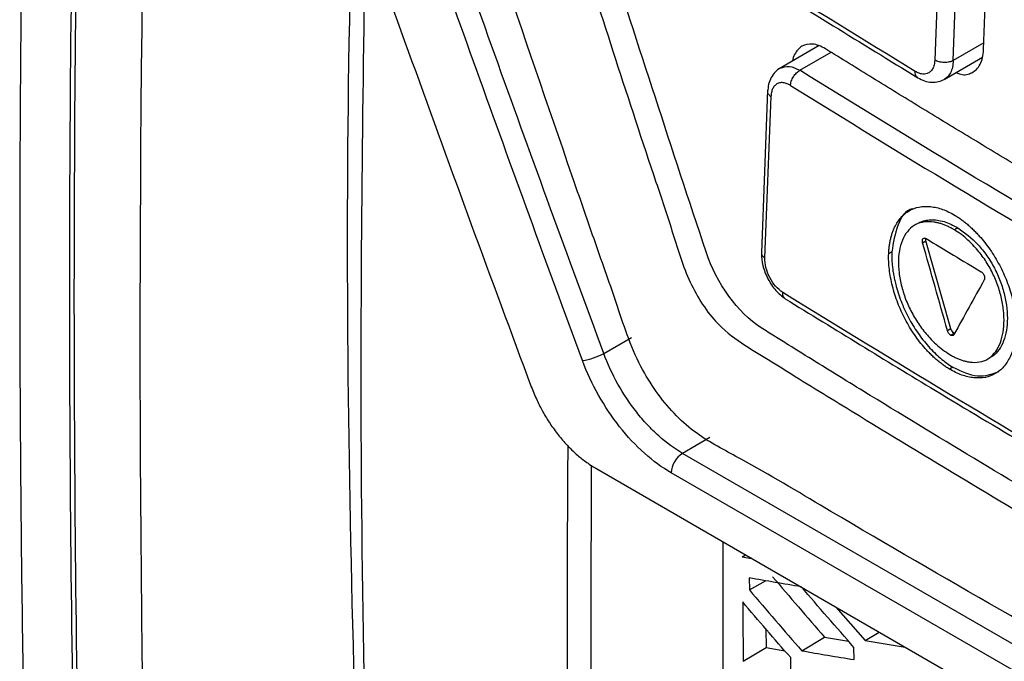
# Model space of a CAD drawing. Header units: millimetres. Extents: x -0.44 to 1.31, y -0.87 to 1.29.
# Tile 155 of 182: x 0.8927 to 0.9233, y 0.8784 to 0.8983. Entities that reach past the tile are written whole.
import ezdxf

# ---------------------------------------------------------------- set-up
doc = ezdxf.new("R2010")
doc.units = ezdxf.units.MM

msp = doc.modelspace()

# ---------------------------------------------------------------- linework, layer by layer
at = {"color": 7, "linetype": 'Continuous', "lineweight": 25}
for p, q in [((0.9226748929, 0.8974123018), (0.922860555, 0.9024187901)), ((0.921343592, 0.9020954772), (0.9211577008, 0.8970887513)), ((0.9211645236, 0.8970847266), (0.9213504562, 0.9020914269)), ((0.9217299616, 0.897070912), (0.921915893, 0.9020775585)), ((0.917560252, 0.8975350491), (0.9163174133, 0.8968175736)), ((0.9214523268, 0.896487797), (0.9226434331, 0.897175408)), ((0.9159614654, 0.8961540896), (0.9157686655, 0.8910980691)), ((0.9158754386, 0.8909406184), (0.9160662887, 0.8959503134)), ((0.9218758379, 0.8918721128), (0.9217698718, 0.8918109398)), ((0.9207783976, 0.891413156), (0.9208822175, 0.8914730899)), ((0.9216580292, 0.8887410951), (0.9208822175, 0.8914730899)), ((0.919821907, 0.8911275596), (0.9197234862, 0.8910707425)), ((0.9216580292, 0.8887410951), (0.9215521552, 0.8886799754)), ((0.9216495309, 0.8885427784), (0.9216362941, 0.8885517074)), ((0.9216495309, 0.8885427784), (0.9217554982, 0.888603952)), ((0.921719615, 0.8885302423), (0.921731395, 0.8885370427)), ((0.9217526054, 0.8885593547), (0.9217456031, 0.8885488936)), ((0.9217742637, 0.888598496), (0.9217554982, 0.888603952)), ((0.9108664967, 0.8879738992), (0.9117290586, 0.8884718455)), ((0.9217151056, 0.8875500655), (0.9216091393, 0.8874888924)), ((0.9141665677, 0.8853620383), (0.9133145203, 0.8848701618)), ((0.9414708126, 0.8686163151), (0.9133145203, 0.8848701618)), ((0.910616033, 0.8844047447), (0.9434219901, 0.8654667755)), ((0.9411173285, 0.8680117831), (0.9129610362, 0.8842656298)), ((0.9151734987, 0.8816579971), (0.9152719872, 0.8817169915)), ((0.9151735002, 0.881657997), (0.9154619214, 0.8816073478)), ((0.9153901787, 0.8810000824), (0.9153931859, 0.880625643)), ((0.9153931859, 0.8806256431), (0.9158970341, 0.8809132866)), ((0.9180795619, 0.8800962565), (0.9189876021, 0.8790544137)), ((0.9159063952, 0.8794179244), (0.9159129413, 0.8788347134)), ((0.9170187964, 0.878737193), (0.9177274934, 0.8791617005)), ((0.9177274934, 0.8791617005), (0.9184761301, 0.8790346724)), ((0.9189875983, 0.8790544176), (0.91942768, 0.8793180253)), ((0.9189876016, 0.8790544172), (0.920232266, 0.8788535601)), ((0.9152038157, 0.8784099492), (0.9159129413, 0.8788347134)), ((0.9159129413, 0.8788347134), (0.9164988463, 0.8787305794)), ((0.9186468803, 0.8784612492), (0.9186439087, 0.8788422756)), ((0.9166808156, 0.878147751), (0.9166769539, 0.8785239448))]:
    msp.add_line(p, q, dxfattribs=at)
at = {"color": 250, "linetype": 'Continuous', "lineweight": 25}
for p, q in [((0.9226826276, 0.8976208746), (0.9217299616, 0.8970709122)), ((0.9169646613, 0.896768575), (0.9179375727, 0.8973302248)), ((0.920790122, 0.8915368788), (0.9208244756, 0.8915567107))]:
    msp.add_line(p, q, dxfattribs=at)
at = {"color": 7, "linetype": 'Continuous', "lineweight": 25}
for centre, radius, start, end in [((0.9213581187, 0.8974201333), 0.0003872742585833, 238.8346941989, 240.0071334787), ((0.9098998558, 0.8897484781), 0.0020207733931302, 278.7378663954, 298.5778217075), ((0.9137303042, 0.8842214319), 0.0007705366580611, 122.6566173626, 176.7117127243)]:
    msp.add_arc(centre, radius, start, end, dxfattribs=at)
for points, knots in [([(0.8971839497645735, 0.8549051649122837), (0.896086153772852, 0.8800465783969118), (0.8962344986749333, 0.9059780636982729), (0.8990216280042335, 0.9590991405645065), (0.9016604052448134, 0.9862885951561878), (0.905528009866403, 1.013938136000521)], [0, 0, 0, 0, 0.4999999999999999, 0.4999999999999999, 1, 1, 1, 1]), ([(0.8935417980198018, 0.9276950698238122), (0.8935069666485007, 0.9268963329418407), (0.8934373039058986, 0.9252988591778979), (0.8933414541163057, 0.9229071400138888), (0.8932519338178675, 0.9205187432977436), (0.89316936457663, 0.9181340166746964), (0.8930935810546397, 0.9157529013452), (0.8930246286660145, 0.9133754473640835), (0.8929624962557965, 0.9110016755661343), (0.8929071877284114, 0.9086316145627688), (0.8928587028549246, 0.9062652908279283), (0.8928170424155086, 0.9039027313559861), (0.8927822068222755, 0.9015439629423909), (0.8927541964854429, 0.8991890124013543), (0.8927330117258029, 0.8968379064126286), (0.8927186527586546, 0.8944906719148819), (0.8927111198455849, 0.8921473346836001), (0.8927097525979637, 0.8876241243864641), (0.8927567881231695, 0.8806347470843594), (0.8929044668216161, 0.8726816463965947), (0.8930826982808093, 0.8663956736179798), (0.8932152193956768, 0.862538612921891), (0.8933239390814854, 0.8597291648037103), (0.8933918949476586, 0.8580785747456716), (0.8934322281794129, 0.8571663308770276), (0.8934449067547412, 0.8568815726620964), (0.8934643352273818, 0.856628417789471), (0.8935056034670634, 0.8562402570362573), (0.8935802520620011, 0.8557452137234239), (0.893704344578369, 0.855136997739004), (0.8938633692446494, 0.8545158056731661), (0.8940579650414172, 0.8538854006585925), (0.8942836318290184, 0.8532493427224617), (0.8944617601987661, 0.8528247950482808), (0.8945508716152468, 0.852612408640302)], [0, 0, 0, 0, 0.0312650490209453, 0.0625300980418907, 0.0937951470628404, 0.12506019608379, 0.1563252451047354, 0.1875902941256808, 0.2188553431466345, 0.25012039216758, 0.2813854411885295, 0.3126504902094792, 0.3439155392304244, 0.3751805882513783, 0.4064456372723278, 0.4377106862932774, 0.468975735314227, 0.5002407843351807, 0.6190620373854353, 0.750342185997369, 0.8226465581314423, 0.8753862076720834, 0.9082063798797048, 0.9379160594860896, 0.9432589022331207, 0.9457295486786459, 0.9496314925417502, 0.95348376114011, 0.9611679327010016, 0.9688892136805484, 0.9766378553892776, 0.9844153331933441, 0.9922035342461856, 1, 1, 1, 1]), ([(0.8949920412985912, 0.8561696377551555), (0.8947418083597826, 0.8619017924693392), (0.8945563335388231, 0.8676736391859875), (0.8943148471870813, 0.879296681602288), (0.8942588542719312, 0.8851483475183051), (0.8942852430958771, 0.9028123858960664), (0.894561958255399, 0.914737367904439), (0.895097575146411, 0.9267977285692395)], [0, 0, 0, 0, 0.2500000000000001, 0.2500000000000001, 0.5000000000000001, 0.5000000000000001, 1, 1, 1, 1]), ([(0.8951273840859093, 0.8562450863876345), (0.8948783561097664, 0.861977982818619), (0.8946940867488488, 0.8677505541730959), (0.8944550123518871, 0.8793750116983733), (0.89440022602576, 0.8852273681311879), (0.8944302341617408, 0.9028934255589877), (0.8947093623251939, 0.9148196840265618), (0.8952473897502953, 0.9268812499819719)], [0, 0, 0, 0, 0.2499999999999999, 0.2499999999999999, 0.4999999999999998, 0.4999999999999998, 1, 1, 1, 1]), ([(0.9439730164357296, 0.8688252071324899), (0.9439053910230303, 0.8687948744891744), (0.9436700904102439, 0.8686893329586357), (0.9429027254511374, 0.868680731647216), (0.9416137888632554, 0.8693904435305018), (0.9400535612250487, 0.8703026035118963), (0.9377572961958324, 0.8716243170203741), (0.9337779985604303, 0.8739220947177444), (0.926822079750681, 0.8779544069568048), (0.9202190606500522, 0.8816831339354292), (0.9154203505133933, 0.8845646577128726), (0.913878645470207, 0.885347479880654), (0.9130404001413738, 0.8860906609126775), (0.912481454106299, 0.8867805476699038), (0.9117835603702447, 0.887916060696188), (0.9112622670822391, 0.8895564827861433), (0.9105640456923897, 0.891520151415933), (0.9085845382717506, 0.8972577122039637), (0.9066487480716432, 0.902926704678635), (0.9047422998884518, 0.9084652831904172), (0.9041777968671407, 0.9102228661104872), (0.9043091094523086, 0.9117691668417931), (0.9044439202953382, 0.9147846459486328), (0.9045889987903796, 0.917292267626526), (0.904704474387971, 0.9192882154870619)], [0, 0, 0, 0, 0.0045366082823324, 0.0157849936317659, 0.0429601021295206, 0.0705660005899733, 0.0981718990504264, 0.1632429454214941, 0.2794412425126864, 0.4631539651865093, 0.5090821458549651, 0.5319948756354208, 0.5432640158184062, 0.55451064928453, 0.5658073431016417, 0.5923622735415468, 0.6187114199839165, 0.6447353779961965, 0.821379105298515, 0.8440776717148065, 0.8667392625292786, 0.8895063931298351, 0.9120523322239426, 0.9999999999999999, 0.9999999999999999, 0.9999999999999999, 0.9999999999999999]), ([(0.9072593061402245, 0.9167979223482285), (0.9071970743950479, 0.9149845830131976), (0.9071270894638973, 0.9129453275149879), (0.9069397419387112, 0.9104938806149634), (0.9073754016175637, 0.9091689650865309), (0.9079388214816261, 0.9073709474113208), (0.9088194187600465, 0.904613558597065), (0.9103587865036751, 0.8998305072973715), (0.9117986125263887, 0.8953325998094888), (0.9129985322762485, 0.8917901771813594), (0.9133642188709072, 0.8905170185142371), (0.9138719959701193, 0.8895688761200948), (0.9144155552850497, 0.8888335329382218), (0.9151527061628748, 0.8882725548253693), (0.9159810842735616, 0.8877866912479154), (0.9171985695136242, 0.8870211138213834), (0.9193199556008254, 0.8857234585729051), (0.9233042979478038, 0.883308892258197), (0.9296810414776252, 0.8795522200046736), (0.9365471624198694, 0.875731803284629), (0.9415916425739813, 0.872925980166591), (0.9438112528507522, 0.8718122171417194), (0.944525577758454, 0.8718722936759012), (0.9451298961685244, 0.8721775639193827), (0.9456079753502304, 0.8729664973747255), (0.9477972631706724, 0.8757377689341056), (0.9501121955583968, 0.8788980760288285), (0.9522772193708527, 0.8817289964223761), (0.9526890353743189, 0.8822674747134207)], [0, 0, 0, 0, 0.0692150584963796, 0.0778382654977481, 0.0950709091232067, 0.1125437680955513, 0.1400008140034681, 0.1890307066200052, 0.2765841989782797, 0.2938875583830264, 0.3111432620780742, 0.3196634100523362, 0.3281423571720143, 0.3410820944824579, 0.3542504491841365, 0.3674185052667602, 0.3984563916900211, 0.4538779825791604, 0.5528385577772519, 0.6912449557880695, 0.7604567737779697, 0.7775296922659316, 0.7860166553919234, 0.7945062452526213, 0.8117568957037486, 0.8290603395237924, 0.9674850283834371, 1, 1, 1, 1]), ([(0.9421409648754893, 0.9009842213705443), (0.9412956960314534, 0.9001308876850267), (0.9402488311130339, 0.8990696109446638), (0.9391104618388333, 0.8979095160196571), (0.9388010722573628, 0.8975937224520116), (0.9385950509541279, 0.8973833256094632), (0.938493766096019, 0.8972755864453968), (0.9382829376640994, 0.8970739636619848), (0.9381703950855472, 0.8969849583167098), (0.9379260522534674, 0.8968433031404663), (0.937533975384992, 0.8966803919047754), (0.9369292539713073, 0.8966628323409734), (0.9364446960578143, 0.8968014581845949), (0.9361181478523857, 0.8969278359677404), (0.9359530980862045, 0.8970106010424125), (0.9354579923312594, 0.8972811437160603), (0.9351284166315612, 0.8974657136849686), (0.9341411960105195, 0.8980146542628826), (0.9321727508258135, 0.899116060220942), (0.9289220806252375, 0.9009693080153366), (0.9257117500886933, 0.9028458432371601), (0.9238038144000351, 0.9039821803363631), (0.922852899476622, 0.9045520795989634), (0.9225362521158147, 0.9047404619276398), (0.9220626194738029, 0.9050293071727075), (0.921905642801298, 0.9051326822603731), (0.9215986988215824, 0.9053722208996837), (0.9211481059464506, 0.9057735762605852), (0.9206047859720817, 0.9064535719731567), (0.9202676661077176, 0.9070372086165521), (0.9200615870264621, 0.907438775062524), (0.9199690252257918, 0.9076461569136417), (0.9197992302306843, 0.9080674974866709), (0.9197188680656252, 0.9082800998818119), (0.9195550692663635, 0.9087039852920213), (0.9193097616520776, 0.909339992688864), (0.918414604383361, 0.9116739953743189), (0.9176139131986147, 0.9138018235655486), (0.9169818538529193, 0.9155079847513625)], [0, 0, 0, 0, 0.1250000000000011, 0.1562500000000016, 0.1718750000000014, 0.1718750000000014, 0.1875000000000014, 0.1875000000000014, 0.2031250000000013, 0.2031250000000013, 0.2187500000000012, 0.2500000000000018, 0.2656250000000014, 0.2656250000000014, 0.2812500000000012, 0.2812500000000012, 0.3125000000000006, 0.3125000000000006, 0.3750000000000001, 0.4999999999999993, 0.6249999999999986, 0.6874999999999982, 0.6874999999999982, 0.7187499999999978, 0.7187499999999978, 0.7343749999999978, 0.7343749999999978, 0.7499999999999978, 0.7812499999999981, 0.7968749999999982, 0.7968749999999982, 0.8124999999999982, 0.8124999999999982, 0.8281249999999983, 0.8281249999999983, 0.8437499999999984, 0.8749999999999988, 1, 1, 1, 1]), ([(0.9505556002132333, 0.8888402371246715), (0.9500589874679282, 0.8890924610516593), (0.9490658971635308, 0.8895968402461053), (0.9475839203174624, 0.8903581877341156), (0.9461078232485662, 0.8911228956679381), (0.9446381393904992, 0.8918913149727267), (0.9431747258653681, 0.892663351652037), (0.9417176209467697, 0.8934390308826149), (0.9402668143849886, 0.8942183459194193), (0.9388223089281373, 0.8950012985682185), (0.9373841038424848, 0.8957878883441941), (0.9359521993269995, 0.8965781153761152), (0.934526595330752, 0.8973719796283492), (0.9331072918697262, 0.8981694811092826), (0.9316942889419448, 0.8989706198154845), (0.9302875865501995, 0.8997753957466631), (0.9288871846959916, 0.9005838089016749), (0.9274930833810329, 0.9013958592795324), (0.9261052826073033, 0.9022115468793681), (0.9247237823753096, 0.9030308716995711), (0.9233485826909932, 0.9038538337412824), (0.9219796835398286, 0.9046804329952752), (0.9206170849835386, 0.9055106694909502), (0.9192607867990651, 0.9063445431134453), (0.9179107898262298, 0.9071820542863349), (0.9165670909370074, 0.9080232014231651), (0.9152297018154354, 0.908867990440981), (0.9138985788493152, 0.9097163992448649), (0.9125738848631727, 0.9105685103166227), (0.9112550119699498, 0.9114240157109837), (0.9103812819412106, 0.9119973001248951), (0.9099443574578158, 0.9122839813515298)], [0, 0, 0, 0, 0.0345266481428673, 0.0690438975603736, 0.1035524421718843, 0.1380529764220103, 0.1725461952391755, 0.2070327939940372, 0.2415134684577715, 0.2759889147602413, 0.3104598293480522, 0.3449269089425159, 0.3793908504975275, 0.4138523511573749, 0.4483121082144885, 0.4827708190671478, 0.5172291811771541, 0.5516878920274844, 0.5861476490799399, 0.6206091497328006, 0.6550730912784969, 0.6895401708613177, 0.7240110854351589, 0.7584865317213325, 0.7929672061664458, 0.827453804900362, 0.8619470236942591, 0.8964475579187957, 0.9309561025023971, 0.9654733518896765, 1, 1, 1, 1]), ([(0.914046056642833, 0.8911288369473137), (0.9129912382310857, 0.8943233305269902), (0.9119456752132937, 0.8975221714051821), (0.9103926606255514, 0.9023276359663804), (0.9096199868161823, 0.904732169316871), (0.9087255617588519, 0.9075407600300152), (0.9083437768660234, 0.9087451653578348), (0.9081531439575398, 0.9093474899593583), (0.9080905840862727, 0.9095483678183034), (0.9079587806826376, 0.9099495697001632), (0.9078915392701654, 0.9101500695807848), (0.9078359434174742, 0.910351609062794)], [0, 0, 0, 0, 0.4999999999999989, 0.4999999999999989, 0.7499999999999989, 0.8749999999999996, 0.9375, 0.9375, 0.96875, 0.96875, 1, 1, 1, 1]), ([(0.9012966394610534, 0.9072074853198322), (0.9018909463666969, 0.9055097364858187), (0.9024868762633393, 0.9038128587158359), (0.9036901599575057, 0.900425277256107), (0.9042957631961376, 0.8987336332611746), (0.9055155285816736, 0.8953550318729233), (0.9061296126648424, 0.8936680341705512), (0.9073655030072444, 0.8902983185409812), (0.9079889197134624, 0.8886165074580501), (0.9086145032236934, 0.886935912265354)], [0, 0, 0, 0, 0.25, 0.25, 0.5, 0.5, 0.75, 0.75, 1, 1, 1, 1]), ([(0.9108664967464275, 0.8879738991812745), (0.909757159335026, 0.8909671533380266), (0.9086625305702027, 0.8939684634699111), (0.9070394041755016, 0.8984807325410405), (0.9065017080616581, 0.8999866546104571), (0.9054327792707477, 0.9030020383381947), (0.9049031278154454, 0.9045123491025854), (0.9043743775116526, 0.9060231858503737)], [0, 0, 0, 0, 0.5000000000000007, 0.5000000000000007, 0.7500000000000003, 0.7500000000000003, 1, 1, 1, 1]), ([(0.9214475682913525, 0.9060071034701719), (0.9235863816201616, 0.904730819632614), (0.9280019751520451, 0.902095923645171), (0.9325646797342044, 0.8995460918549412), (0.9349173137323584, 0.898231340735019)], [0, 0, 0, 0, 0.4843773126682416, 1, 1, 1, 1]), ([(0.910206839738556, 0.8877511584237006), (0.9090977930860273, 0.8907462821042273), (0.9080033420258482, 0.8937495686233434), (0.9063802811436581, 0.8982646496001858), (0.9058425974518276, 0.8997714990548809), (0.9047735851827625, 0.9027886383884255), (0.9042438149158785, 0.9042997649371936), (0.9037150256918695, 0.9058114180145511)], [0, 0, 0, 0, 0.4999999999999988, 0.4999999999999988, 0.7499999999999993, 0.7499999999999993, 1, 1, 1, 1]), ([(0.9111244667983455, 0.9024931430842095), (0.9125394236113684, 0.90158545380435), (0.9156665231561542, 0.8995794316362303), (0.9188714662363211, 0.897614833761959), (0.9206262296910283, 0.8965391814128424)], [0, 0, 0, 0, 0.4524821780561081, 1, 1, 1, 1]), ([(0.9038240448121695, 0.8586067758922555), (0.9035426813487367, 0.8653566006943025), (0.902980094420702, 0.8788528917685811), (0.9028182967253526, 0.8934828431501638), (0.9030443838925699, 0.9014026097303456), (0.9030698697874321, 0.9022953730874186)], [0, 0, 0, 0, 0.4702592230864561, 0.9402844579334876, 1, 1, 1, 1]), ([(0.9034497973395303, 0.9012429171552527), (0.9033688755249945, 0.8956175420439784), (0.9031879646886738, 0.8830413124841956), (0.9035933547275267, 0.8708099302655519), (0.9038174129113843, 0.8640496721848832)], [0, 0, 0, 0, 0.4473021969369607, 0.9999999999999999, 0.9999999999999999, 0.9999999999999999, 0.9999999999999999]), ([(0.9177645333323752, 0.8974344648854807), (0.9176940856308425, 0.897472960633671), (0.9175554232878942, 0.8975487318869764), (0.9172964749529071, 0.8976052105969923), (0.9170103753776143, 0.8975518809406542), (0.9168191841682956, 0.8973227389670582), (0.916738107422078, 0.8971373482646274), (0.9167279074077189, 0.8970566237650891), (0.9167276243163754, 0.8970543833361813)], [0, 0, 0, 0, 0.1508974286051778, 0.2970116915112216, 0.5736860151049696, 0.8497620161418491, 0.9958302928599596, 1, 1, 1, 1]), ([(0.9281451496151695, 0.8911811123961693), (0.9276433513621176, 0.8914746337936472), (0.9266397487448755, 0.8920616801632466), (0.9251432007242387, 0.8929472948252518), (0.9236531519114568, 0.8938366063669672), (0.9221701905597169, 0.8947299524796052), (0.9206943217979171, 0.8956273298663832), (0.919224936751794, 0.8965284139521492), (0.9182513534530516, 0.89713243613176), (0.9177645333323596, 0.8974344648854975)], [0, 0, 0, 0, 0.1428369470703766, 0.2856756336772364, 0.4285190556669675, 0.5713702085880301, 0.7142320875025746, 0.8571076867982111, 1, 1, 1, 1]), ([(0.9218216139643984, 0.8967009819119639), (0.9218698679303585, 0.89667993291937), (0.9220496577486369, 0.8966015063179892), (0.922269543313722, 0.8966581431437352), (0.9224590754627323, 0.8967905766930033), (0.9225722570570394, 0.8969495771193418), (0.9226514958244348, 0.8971557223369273), (0.922667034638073, 0.8973261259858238), (0.9226748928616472, 0.8974123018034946)], [0, 0, 0, 0, 0.1040195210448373, 0.387567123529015, 0.5353201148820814, 0.6866370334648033, 0.8415273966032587, 1, 1, 1, 1]), ([(0.9163539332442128, 0.8968386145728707), (0.9162983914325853, 0.8968005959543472), (0.9161880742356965, 0.8967250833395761), (0.9160660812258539, 0.8965485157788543), (0.9159827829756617, 0.89634138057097), (0.9159673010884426, 0.896184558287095), (0.9159596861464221, 0.8961074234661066)], [0, 0, 0, 0, 0.2566444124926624, 0.5097473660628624, 0.7588636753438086, 1, 1, 1, 1]), ([(0.9211577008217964, 0.8970887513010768), (0.9211564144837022, 0.8970679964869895), (0.9211531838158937, 0.8970158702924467), (0.9211389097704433, 0.8969421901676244), (0.9211160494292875, 0.89687272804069), (0.9210784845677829, 0.8967956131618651), (0.9210170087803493, 0.8967187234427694), (0.9209273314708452, 0.8966669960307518), (0.9208330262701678, 0.8966492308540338), (0.9207409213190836, 0.8966550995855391), (0.920664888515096, 0.8966771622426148), (0.9205993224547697, 0.8967050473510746), (0.9205663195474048, 0.8967238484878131), (0.9205449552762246, 0.8967360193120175)], [0, 0, 0, 0, 0.0568425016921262, 0.142761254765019, 0.2194834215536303, 0.2856237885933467, 0.4282557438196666, 0.5708868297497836, 0.6779394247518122, 0.7850916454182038, 0.892372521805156, 0.9303278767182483, 1, 1, 1, 1]), ([(0.9217299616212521, 0.8970709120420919), (0.9216968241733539, 0.8970533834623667), (0.9216550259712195, 0.8970379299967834), (0.921558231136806, 0.8970170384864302), (0.9215033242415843, 0.8970117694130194), (0.9213929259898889, 0.8970143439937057), (0.9213377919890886, 0.8970222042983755), (0.9212402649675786, 0.8970478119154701), (0.9211980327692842, 0.8970654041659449), (0.9211645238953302, 0.8970847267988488)], [0, 0, 0, 0, 0.25, 0.25, 0.5, 0.5, 0.75, 0.75, 1, 1, 1, 1]), ([(0.9166718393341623, 0.896299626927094), (0.9166733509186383, 0.8963380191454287), (0.9166810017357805, 0.8963822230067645), (0.9167111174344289, 0.8964752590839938), (0.9167337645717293, 0.8965240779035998), (0.9167904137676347, 0.896614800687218), (0.9168242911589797, 0.8966564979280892), (0.9168946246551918, 0.8967243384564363), (0.9169309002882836, 0.8967504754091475), (0.9169646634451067, 0.8967685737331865)], [0, 0, 0, 0, 0.25, 0.25, 0.5, 0.5, 0.75, 0.75, 1, 1, 1, 1]), ([(0.9206262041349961, 0.896539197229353), (0.9206962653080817, 0.8965026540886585), (0.9208382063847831, 0.8964286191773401), (0.9210621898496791, 0.8963901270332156), (0.9212790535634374, 0.8964057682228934), (0.9214025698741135, 0.8964651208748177), (0.921464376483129, 0.896494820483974)], [0, 0, 0, 0, 0.2435084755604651, 0.4933382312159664, 0.7464703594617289, 1, 1, 1, 1]), ([(0.9166691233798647, 0.8962983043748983), (0.9166466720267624, 0.8963114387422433), (0.9166024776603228, 0.8963372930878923), (0.9165372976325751, 0.896364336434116), (0.91647467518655, 0.8963815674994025), (0.9164146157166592, 0.8963882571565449), (0.9163571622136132, 0.8963845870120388), (0.9163023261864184, 0.8963705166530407), (0.9162383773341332, 0.8963406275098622), (0.9161712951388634, 0.896287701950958), (0.9161128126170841, 0.8961989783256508), (0.9160746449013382, 0.8960860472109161), (0.9160674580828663, 0.8959953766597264), (0.9160637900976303, 0.895949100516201)], [0, 0, 0, 0, 0.0738576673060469, 0.1453851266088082, 0.2154798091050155, 0.2850945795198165, 0.3552018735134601, 0.4267540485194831, 0.500647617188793, 0.627916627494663, 0.7501596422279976, 0.8724872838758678, 1, 1, 1, 1]), ([(0.9197234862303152, 0.8910707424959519), (0.9197257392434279, 0.8911150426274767), (0.9197302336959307, 0.8912034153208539), (0.9197448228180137, 0.8913305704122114), (0.9197651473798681, 0.8914531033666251), (0.9197917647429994, 0.8915706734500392), (0.9198245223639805, 0.8916833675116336), (0.9198634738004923, 0.8917911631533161), (0.919944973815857, 0.8919771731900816), (0.9200953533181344, 0.892210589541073), (0.9203548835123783, 0.8924236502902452), (0.9206660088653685, 0.892539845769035), (0.9209607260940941, 0.8925490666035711), (0.9212092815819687, 0.8925080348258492), (0.9213999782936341, 0.8924516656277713), (0.9215928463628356, 0.8923720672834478), (0.9217219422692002, 0.8922988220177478), (0.9217866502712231, 0.8922621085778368)], [0, 0, 0, 0, 0.0358026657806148, 0.0714214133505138, 0.1069711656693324, 0.1425675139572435, 0.1783255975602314, 0.2143590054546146, 0.2507787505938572, 0.3760434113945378, 0.5002245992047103, 0.6242930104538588, 0.7498634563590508, 0.8131630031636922, 0.8755451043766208, 0.9376182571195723, 1, 1, 1, 1]), ([(0.9204653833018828, 0.8924660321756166), (0.9204650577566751, 0.8924659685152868), (0.9202445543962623, 0.8924228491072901), (0.9199602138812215, 0.8919798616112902), (0.9198680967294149, 0.8914121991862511), (0.9198219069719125, 0.8911275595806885)], [0, 0, 0, 0, 0.0007366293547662, 0.4989452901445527, 1, 1, 1, 1]), ([(0.9217866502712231, 0.8922621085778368), (0.9218237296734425, 0.8922390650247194), (0.9218976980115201, 0.8921930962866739), (0.9220078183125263, 0.8921149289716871), (0.9221167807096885, 0.8920303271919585), (0.9222245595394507, 0.8919386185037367), (0.92233115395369, 0.8918399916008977), (0.922436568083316, 0.891734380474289), (0.9226249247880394, 0.8915310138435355), (0.9228830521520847, 0.8912047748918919), (0.9231738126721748, 0.8907265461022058), (0.923408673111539, 0.8902155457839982), (0.9235486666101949, 0.8897767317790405), (0.923626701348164, 0.8894285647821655), (0.923666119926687, 0.8891726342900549), (0.9236874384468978, 0.8889238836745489), (0.9236853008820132, 0.8887663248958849), (0.9236842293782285, 0.8886873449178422)], [0, 0, 0, 0, 0.0358008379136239, 0.0714177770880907, 0.1069660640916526, 0.142561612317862, 0.1783198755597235, 0.2143547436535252, 0.2507775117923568, 0.3760420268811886, 0.5002223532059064, 0.6242811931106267, 0.7498649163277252, 0.813146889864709, 0.8755243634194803, 0.937603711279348, 1, 1, 1, 1]), ([(0.9217698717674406, 0.8918109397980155), (0.9217334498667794, 0.8918321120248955), (0.9216609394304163, 0.8918742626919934), (0.9215525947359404, 0.891927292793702), (0.9214453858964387, 0.8919723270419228), (0.9213392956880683, 0.8920086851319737), (0.9212343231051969, 0.8920365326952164), (0.9210610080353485, 0.8920688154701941), (0.9208285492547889, 0.8920729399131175), (0.9205628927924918, 0.8919911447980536), (0.9203406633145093, 0.8918235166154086), (0.920173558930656, 0.891572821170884), (0.9200621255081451, 0.8912579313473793), (0.920016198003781, 0.8908883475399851), (0.9200344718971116, 0.8904799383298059), (0.9201188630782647, 0.8900472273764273), (0.9202614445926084, 0.8896098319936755), (0.9204621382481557, 0.889187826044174), (0.9207098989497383, 0.888796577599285), (0.9209629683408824, 0.8884888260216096), (0.9211998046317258, 0.8882545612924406), (0.9214101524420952, 0.8880788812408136), (0.921553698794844, 0.8879866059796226), (0.921625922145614, 0.8879401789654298)], [0, 0, 0, 0, 0.0211396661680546, 0.0420858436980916, 0.0629138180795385, 0.0837001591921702, 0.1045218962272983, 0.1254556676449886, 0.1886695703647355, 0.2507330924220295, 0.312563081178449, 0.375630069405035, 0.4382994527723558, 0.5005202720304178, 0.5626975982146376, 0.6254034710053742, 0.6882003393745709, 0.7501772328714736, 0.8119705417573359, 0.8749647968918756, 0.9165254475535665, 0.9580009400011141, 1, 1, 1, 1]), ([(0.9206756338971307, 0.8920376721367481), (0.9207030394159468, 0.8920503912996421), (0.920757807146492, 0.8920758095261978), (0.9208454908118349, 0.8921022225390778), (0.9209369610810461, 0.8921199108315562), (0.9210326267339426, 0.8921280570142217), (0.9211323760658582, 0.892126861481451), (0.9212686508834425, 0.8921130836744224), (0.9214435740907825, 0.8920737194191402), (0.9216585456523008, 0.8919937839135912), (0.9218031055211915, 0.8919128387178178), (0.921875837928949, 0.8918721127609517)], [0, 0, 0, 0, 0.0822098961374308, 0.1642898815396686, 0.2466049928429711, 0.3295171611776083, 0.4133805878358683, 0.4985376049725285, 0.665239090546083, 0.8315717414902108, 1, 1, 1, 1]), ([(0.921625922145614, 0.8879401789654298), (0.92166183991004, 0.8879193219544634), (0.9217332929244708, 0.8878778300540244), (0.9218400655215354, 0.8878259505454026), (0.9219456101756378, 0.887782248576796), (0.9220499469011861, 0.8877474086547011), (0.9221530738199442, 0.8877212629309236), (0.922323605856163, 0.8876920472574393), (0.9225516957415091, 0.887693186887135), (0.9228085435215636, 0.8877860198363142), (0.9230188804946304, 0.8879661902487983), (0.9231735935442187, 0.8882247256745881), (0.9232751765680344, 0.8885430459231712), (0.9233173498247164, 0.8889088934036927), (0.9233029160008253, 0.8893084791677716), (0.9232283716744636, 0.889731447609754), (0.9230979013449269, 0.8901596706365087), (0.9229089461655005, 0.8905766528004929), (0.9226698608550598, 0.8909645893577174), (0.9224218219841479, 0.8912691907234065), (0.9221888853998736, 0.8915010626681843), (0.9219820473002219, 0.8916744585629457), (0.921840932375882, 0.8917652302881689), (0.9217698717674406, 0.8918109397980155)], [0, 0, 0, 0, 0.0212263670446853, 0.042226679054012, 0.0630802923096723, 0.0838682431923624, 0.1046723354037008, 0.1255741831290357, 0.1889763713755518, 0.2508434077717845, 0.3121791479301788, 0.3755201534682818, 0.4377258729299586, 0.5003740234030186, 0.5630762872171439, 0.6253536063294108, 0.688546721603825, 0.7501966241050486, 0.8117220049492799, 0.8749411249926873, 0.9164605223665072, 0.9579324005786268, 0.9999999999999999, 0.9999999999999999, 0.9999999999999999, 0.9999999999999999]), ([(0.9218758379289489, 0.8918721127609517), (0.9220881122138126, 0.8917178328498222), (0.9224074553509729, 0.8914857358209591), (0.9227782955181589, 0.8910200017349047), (0.9230162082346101, 0.8906329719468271), (0.9232036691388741, 0.8902152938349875), (0.9233762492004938, 0.889645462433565), (0.9234496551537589, 0.8889478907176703), (0.9233293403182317, 0.8883620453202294), (0.9231172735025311, 0.8880300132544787), (0.9229864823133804, 0.8878892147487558), (0.9229023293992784, 0.8878591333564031), (0.9229020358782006, 0.8878590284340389)], [0, 0, 0, 0, 0.1672068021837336, 0.2515441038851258, 0.3339327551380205, 0.4159659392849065, 0.5003861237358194, 0.6665779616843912, 0.8331819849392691, 0.9176166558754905, 0.9997126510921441, 0.9999999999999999, 0.9999999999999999, 0.9999999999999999, 0.9999999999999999]), ([(0.9207755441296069, 0.8914242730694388), (0.9207739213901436, 0.891432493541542), (0.9207706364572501, 0.8914491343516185), (0.9207697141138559, 0.8914727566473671), (0.9207713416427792, 0.8914949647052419), (0.9207751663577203, 0.8915074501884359), (0.9207770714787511, 0.8915136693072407)], [0, 0, 0, 0, 0.2474682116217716, 0.5009531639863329, 0.7514207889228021, 1, 1, 1, 1]), ([(0.9207770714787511, 0.8915136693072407), (0.920778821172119, 0.8915179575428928), (0.9207823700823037, 0.8915266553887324), (0.9207875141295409, 0.8915334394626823), (0.9207901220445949, 0.891536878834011)], [0, 0, 0, 0, 0.4930227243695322, 1, 1, 1, 1]), ([(0.920795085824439, 0.8915422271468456), (0.9207992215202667, 0.8915455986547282), (0.9208075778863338, 0.8915524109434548), (0.9208228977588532, 0.8915573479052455), (0.9208395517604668, 0.8915588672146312), (0.9208515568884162, 0.8915561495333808), (0.920857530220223, 0.8915547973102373)], [0, 0, 0, 0, 0.2480392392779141, 0.5011748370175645, 0.7518020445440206, 0.9999999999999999, 0.9999999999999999, 0.9999999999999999, 0.9999999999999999]), ([(0.9208575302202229, 0.8915547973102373), (0.9208620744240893, 0.8915533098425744), (0.9208712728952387, 0.8915502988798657), (0.9208806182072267, 0.8915449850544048), (0.920885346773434, 0.8915422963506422)], [0, 0, 0, 0, 0.4940172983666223, 0.9999999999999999, 0.9999999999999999, 0.9999999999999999, 0.9999999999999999]), ([(0.9208822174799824, 0.891473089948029), (0.9208782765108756, 0.8914901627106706), (0.9208725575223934, 0.8915149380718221), (0.9208744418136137, 0.8915363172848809), (0.9208750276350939, 0.8915429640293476)], [0, 0, 0, 0, 0.6891024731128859, 1, 1, 1, 1]), ([(0.9157686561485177, 0.8910978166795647), (0.9157755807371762, 0.890967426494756), (0.9157894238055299, 0.8907067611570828), (0.9159563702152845, 0.8902845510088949), (0.9162045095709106, 0.889906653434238), (0.9164076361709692, 0.8897514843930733), (0.9165093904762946, 0.8896737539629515)], [0, 0, 0, 0, 0.2494881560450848, 0.4987562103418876, 0.7489067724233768, 1, 1, 1, 1]), ([(0.921609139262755, 0.8874888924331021), (0.9215720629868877, 0.8875119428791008), (0.9214981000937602, 0.8875579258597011), (0.9213880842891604, 0.8876361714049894), (0.9212792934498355, 0.8877208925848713), (0.9211717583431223, 0.8878127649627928), (0.9210654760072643, 0.8879115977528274), (0.920960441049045, 0.8880174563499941), (0.9207729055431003, 0.8882213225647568), (0.9205163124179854, 0.8885484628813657), (0.9202279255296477, 0.889028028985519), (0.9199954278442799, 0.8895403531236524), (0.9198570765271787, 0.8899801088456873), (0.9197800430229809, 0.890328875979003), (0.9197411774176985, 0.8905851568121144), (0.9197202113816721, 0.8908341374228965), (0.9197223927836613, 0.8909917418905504), (0.9197234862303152, 0.8910707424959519)], [0, 0, 0, 0, 0.0357977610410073, 0.0714124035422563, 0.1069593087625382, 0.1425545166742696, 0.178313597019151, 0.2143505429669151, 0.2507767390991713, 0.3760344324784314, 0.5002210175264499, 0.6242829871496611, 0.7498648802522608, 0.8131525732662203, 0.8755318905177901, 0.9376092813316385, 1, 1, 1, 1]), ([(0.9198219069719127, 0.8911275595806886), (0.9198208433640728, 0.8910825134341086), (0.9198187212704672, 0.8909926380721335), (0.9198235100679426, 0.8908536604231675), (0.9198341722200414, 0.8907122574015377), (0.9198512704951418, 0.8905680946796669), (0.9198746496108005, 0.8904212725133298), (0.9199043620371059, 0.8902717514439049), (0.9199692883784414, 0.8899972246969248), (0.920096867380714, 0.8895960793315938), (0.9203303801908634, 0.8890857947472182), (0.9206199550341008, 0.8886075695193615), (0.9209013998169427, 0.888250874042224), (0.9211425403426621, 0.8879965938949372), (0.9213298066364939, 0.88782511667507), (0.9215209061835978, 0.8876734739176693), (0.9216502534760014, 0.8875912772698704), (0.9217151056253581, 0.8875500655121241)], [0, 0, 0, 0, 0.0358023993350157, 0.0714323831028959, 0.1070052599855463, 0.1426368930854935, 0.1784425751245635, 0.2145359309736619, 0.2510278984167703, 0.3761856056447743, 0.5002450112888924, 0.6240237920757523, 0.7492613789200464, 0.8126670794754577, 0.8751815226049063, 0.9374185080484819, 1, 1, 1, 1]), ([(0.9164280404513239, 0.8898709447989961), (0.9162761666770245, 0.8899650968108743), (0.9161280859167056, 0.8901355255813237), (0.9159240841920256, 0.890530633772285), (0.9158683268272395, 0.8907537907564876), (0.9158754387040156, 0.8909406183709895)], [0, 0, 0, 0, 0.5, 0.5, 1, 1, 1, 1]), ([(0.9226085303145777, 0.8905050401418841), (0.9226146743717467, 0.8905004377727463), (0.9226270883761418, 0.8904911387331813), (0.9226446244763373, 0.8904728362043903), (0.9226610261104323, 0.8904523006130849), (0.9226702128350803, 0.8904368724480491), (0.922674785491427, 0.890429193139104)], [0, 0, 0, 0, 0.248048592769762, 0.501179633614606, 0.7517141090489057, 1, 1, 1, 1]), ([(0.922674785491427, 0.890429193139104), (0.9226779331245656, 0.8904233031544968), (0.9226843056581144, 0.8904113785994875), (0.9226892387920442, 0.8903988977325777), (0.9226917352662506, 0.8903925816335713)], [0, 0, 0, 0, 0.493937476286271, 0.9999999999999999, 0.9999999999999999, 0.9999999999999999, 0.9999999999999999]), ([(0.9226956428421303, 0.8903813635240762), (0.9226980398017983, 0.890373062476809), (0.9227028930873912, 0.8903562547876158), (0.9227062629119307, 0.8903316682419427), (0.9227070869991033, 0.8903080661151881), (0.9227048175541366, 0.8902942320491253), (0.9227036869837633, 0.8902873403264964)], [0, 0, 0, 0, 0.2473778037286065, 0.5008824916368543, 0.7513544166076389, 1, 1, 1, 1]), ([(0.9227036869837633, 0.8902873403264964), (0.9227024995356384, 0.8902825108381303), (0.9227000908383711, 0.8902727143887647), (0.9226959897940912, 0.8902646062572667), (0.9226939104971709, 0.8902604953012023)], [0, 0, 0, 0, 0.4929835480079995, 1, 1, 1, 1]), ([(0.9165093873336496, 0.8896737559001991), (0.9180586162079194, 0.8887200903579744), (0.921482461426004, 0.8866124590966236), (0.9249887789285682, 0.8845505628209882), (0.9269085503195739, 0.8834216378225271)], [0, 0, 0, 0, 0.4524821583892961, 1, 1, 1, 1]), ([(0.9439127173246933, 0.872516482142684), (0.9390350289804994, 0.8751165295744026), (0.9318544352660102, 0.8790999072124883), (0.9237222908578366, 0.8838887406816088), (0.9197184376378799, 0.8863180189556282), (0.9177321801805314, 0.8875413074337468), (0.9167429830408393, 0.888155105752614), (0.916249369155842, 0.8884625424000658), (0.916038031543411, 0.888594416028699), (0.915897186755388, 0.888682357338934), (0.9158266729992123, 0.8887252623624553), (0.9157564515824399, 0.888770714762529)], [0, 0, 0, 0, 0.5000000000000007, 0.7500000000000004, 0.8750000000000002, 0.9375, 0.9687500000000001, 0.9843750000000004, 0.9921875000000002, 0.9921875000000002, 1, 1, 1, 1]), ([(0.9216362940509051, 0.8885517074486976), (0.9216273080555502, 0.8885592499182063), (0.9216091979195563, 0.8885744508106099), (0.9215853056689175, 0.8886061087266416), (0.9215648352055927, 0.8886417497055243), (0.9215563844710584, 0.888667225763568), (0.9215521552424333, 0.8886799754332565)], [0, 0, 0, 0, 0.2458456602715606, 0.4954708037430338, 0.7475048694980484, 1, 1, 1, 1]), ([(0.9236842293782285, 0.8886873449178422), (0.9236819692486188, 0.8886430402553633), (0.9236774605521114, 0.8885546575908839), (0.9236627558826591, 0.8884274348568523), (0.9236422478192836, 0.8883047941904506), (0.9236153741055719, 0.8881870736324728), (0.9235822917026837, 0.8880741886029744), (0.9235429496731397, 0.8879661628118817), (0.9234606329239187, 0.8877796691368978), (0.9233087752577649, 0.8875453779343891), (0.9230469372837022, 0.8873309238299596), (0.922733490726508, 0.8872133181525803), (0.9224370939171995, 0.8872030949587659), (0.9221875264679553, 0.8872435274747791), (0.9219962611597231, 0.8872995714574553), (0.9218030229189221, 0.8873789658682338), (0.9216738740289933, 0.8874521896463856), (0.921609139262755, 0.8874888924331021)], [0, 0, 0, 0, 0.035800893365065, 0.0714186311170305, 0.1069680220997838, 0.1425645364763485, 0.178323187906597, 0.2143574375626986, 0.2507781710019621, 0.3760473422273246, 0.5002249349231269, 0.6243001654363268, 0.7498631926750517, 0.8131639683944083, 0.875545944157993, 0.9376184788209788, 1, 1, 1, 1]), ([(0.9217456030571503, 0.8885488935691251), (0.9217398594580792, 0.888543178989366), (0.9217282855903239, 0.8885316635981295), (0.9217045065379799, 0.8885260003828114), (0.9216778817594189, 0.8885281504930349), (0.9216589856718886, 0.888537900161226), (0.9216495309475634, 0.8885427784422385)], [0, 0, 0, 0, 0.2459032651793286, 0.4955171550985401, 0.7475802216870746, 1, 1, 1, 1]), ([(0.913314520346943, 0.8848701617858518), (0.9130620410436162, 0.8850159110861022), (0.9128157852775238, 0.8851967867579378), (0.9124556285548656, 0.885519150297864), (0.9123363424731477, 0.8856361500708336), (0.9121070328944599, 0.885881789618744), (0.9119965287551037, 0.8860107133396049), (0.911677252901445, 0.8864154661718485), (0.9114782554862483, 0.8867138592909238), (0.9111345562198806, 0.8873280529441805), (0.9109874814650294, 0.8876455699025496), (0.9108664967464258, 0.8879738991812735)], [0, 0, 0, 0, 0.2500000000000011, 0.2500000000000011, 0.3749999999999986, 0.3749999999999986, 0.499999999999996, 0.499999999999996, 0.749999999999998, 0.749999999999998, 1, 1, 1, 1]), ([(0.9129610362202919, 0.8842656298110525), (0.9126787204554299, 0.8844286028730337), (0.9124024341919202, 0.8846309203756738), (0.9118587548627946, 0.8851170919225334), (0.9116016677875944, 0.8853919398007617), (0.9111174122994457, 0.8860047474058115), (0.9108974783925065, 0.8863340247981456), (0.9105076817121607, 0.8870285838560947), (0.910342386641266, 0.8873851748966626), (0.9102068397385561, 0.8877511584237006)], [0, 0, 0, 0, 0.25, 0.25, 0.5, 0.5, 0.75, 0.75, 1, 1, 1, 1]), ([(0.921715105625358, 0.887550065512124), (0.9219794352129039, 0.8874256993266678), (0.9225058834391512, 0.8871780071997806), (0.9229302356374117, 0.8873310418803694), (0.9231415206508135, 0.8874072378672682)], [0, 0, 0, 0, 0.5020998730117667, 1, 1, 1, 1]), ([(0.9086145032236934, 0.886935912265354), (0.908643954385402, 0.8868633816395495), (0.9087009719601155, 0.8867229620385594), (0.9087911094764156, 0.8865206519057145), (0.9088811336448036, 0.8863334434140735), (0.909009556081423, 0.8860892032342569), (0.9091941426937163, 0.8857869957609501), (0.9094477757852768, 0.8854400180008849), (0.909721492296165, 0.8851202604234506), (0.9100064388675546, 0.8848425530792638), (0.9103057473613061, 0.8846023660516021), (0.9105096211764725, 0.8844725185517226), (0.9106160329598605, 0.8844047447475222)], [0, 0, 0, 0, 0.0687845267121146, 0.1331671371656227, 0.1933004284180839, 0.2493716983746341, 0.3723742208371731, 0.4996076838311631, 0.6263473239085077, 0.7497046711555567, 0.8693585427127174, 1, 1, 1, 1]), ([(0.9097466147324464, 0.8851290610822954), (0.9097288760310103, 0.8817431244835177), (0.9096744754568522, 0.8713592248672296), (0.9101125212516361, 0.8612699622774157), (0.9104077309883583, 0.8544705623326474)], [0, 0, 0, 0, 0.3260756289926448, 1, 1, 1, 1]), ([(0.910479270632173, 0.8845046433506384), (0.9104626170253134, 0.8806210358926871), (0.9104196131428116, 0.8705925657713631), (0.9108529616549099, 0.8608503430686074), (0.9111184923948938, 0.8548808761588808)], [0, 0, 0, 0, 0.3872582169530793, 1, 1, 1, 1]), ([(0.9151613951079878, 0.8576526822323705), (0.9149081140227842, 0.8636694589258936), (0.9145685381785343, 0.8717361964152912), (0.9145786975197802, 0.8800125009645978), (0.9145812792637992, 0.8821157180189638)], [0, 0, 0, 0, 0.7458748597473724, 0.9999999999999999, 0.9999999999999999, 0.9999999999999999, 0.9999999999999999]), ([(0.9170030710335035, 0.880723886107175), (0.9167334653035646, 0.8807694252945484), (0.9161939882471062, 0.8808605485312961), (0.9156582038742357, 0.8809535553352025), (0.9153901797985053, 0.881000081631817)], [0, 0, 0, 0, 0.4997538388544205, 1, 1, 1, 1]), ([(0.9153931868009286, 0.8806256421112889), (0.915663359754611, 0.8803102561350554), (0.916203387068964, 0.8796798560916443), (0.9167471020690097, 0.8790512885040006), (0.9170187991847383, 0.8787371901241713)], [0, 0, 0, 0, 0.5002949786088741, 1, 1, 1, 1]), ([(0.9186439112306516, 0.8788422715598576), (0.9183697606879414, 0.8791551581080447), (0.9178209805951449, 0.8797814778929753), (0.9172758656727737, 0.8804095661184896), (0.9170030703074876, 0.8807238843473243)], [0, 0, 0, 0, 0.499563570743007, 1, 1, 1, 1]), ([(0.9151845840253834, 0.8802553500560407), (0.915187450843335, 0.8799474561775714), (0.9151931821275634, 0.8793319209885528), (0.9152002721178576, 0.8787171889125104), (0.9152038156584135, 0.8784099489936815)], [0, 0, 0, 0, 0.5002051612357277, 1, 1, 1, 1]), ([(0.9166769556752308, 0.8785239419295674), (0.9164275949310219, 0.8788119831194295), (0.9159285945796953, 0.8793883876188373), (0.9154326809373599, 0.879966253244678), (0.9151845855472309, 0.8802553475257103)], [0, 0, 0, 0, 0.4997205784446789, 1, 1, 1, 1]), ([(0.9170187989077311, 0.8787371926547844), (0.917289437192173, 0.8786906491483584), (0.917830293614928, 0.8785976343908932), (0.9183748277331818, 0.8785066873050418), (0.9186468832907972, 0.878461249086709)], [0, 0, 0, 0, 0.5003884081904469, 1, 1, 1, 1])]:
    msp.add_open_spline(points, degree=3, knots=knots, dxfattribs=at)
for points in [[(0.9205449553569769, 0.8967360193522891), (0.9173257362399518, 0.898693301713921), (0.9141584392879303, 0.9006783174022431), (0.9110430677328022, 0.9026910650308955)], [(0.927346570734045, 0.8905159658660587), (0.9238285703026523, 0.8925684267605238), (0.9203679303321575, 0.894652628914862), (0.9169646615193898, 0.8967685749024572)], [(0.9166718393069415, 0.896299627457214), (0.9200779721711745, 0.8941815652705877), (0.9235415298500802, 0.8920954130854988), (0.9270625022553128, 0.8900411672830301)], [(0.9207783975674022, 0.8914131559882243), (0.9207773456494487, 0.891416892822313), (0.9207763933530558, 0.8914205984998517), (0.9207755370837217, 0.8914242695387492)], [(0.9215521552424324, 0.8886799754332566), (0.9212938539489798, 0.8895908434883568), (0.921035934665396, 0.8905019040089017), (0.9207783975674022, 0.8914131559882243)], [(0.9207901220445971, 0.8915368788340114), (0.9207917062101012, 0.891538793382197), (0.9207933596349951, 0.8915405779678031), (0.9207950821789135, 0.8915422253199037)], [(0.920885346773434, 0.8915422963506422), (0.9214555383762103, 0.8911974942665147), (0.9220272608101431, 0.8908534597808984), (0.922600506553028, 0.8905101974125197)], [(0.9157564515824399, 0.888770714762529), (0.9150391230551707, 0.8892350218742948), (0.9143732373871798, 0.8901379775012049), (0.914046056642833, 0.8911288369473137)], [(0.9226005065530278, 0.8905101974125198), (0.9226032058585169, 0.890508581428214), (0.9226058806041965, 0.8905068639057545), (0.9226085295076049, 0.8905050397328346)], [(0.922691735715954, 0.8903925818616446), (0.9226931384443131, 0.8903888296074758), (0.92269444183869, 0.8903850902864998), (0.9226956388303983, 0.8903813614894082)], [(0.9226939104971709, 0.8902604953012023), (0.9223797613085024, 0.8896932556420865), (0.9220659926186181, 0.8891262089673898), (0.9217526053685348, 0.888559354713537)], [(0.9268275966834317, 0.8836180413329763), (0.9233060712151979, 0.8856717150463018), (0.919839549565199, 0.8877560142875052), (0.9164280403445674, 0.8898709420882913)], [(0.9217554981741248, 0.8886039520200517), (0.9217133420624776, 0.8886292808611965), (0.9216739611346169, 0.8886851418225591), (0.921658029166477, 0.8887410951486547)], [(0.9161137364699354, 0.8810370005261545), (0.9166492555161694, 0.8804106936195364), (0.9171871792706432, 0.8797855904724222), (0.9177274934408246, 0.8791617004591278)]]:
    msp.add_open_spline(points, degree=3, dxfattribs=at)
at = {"color": 250, "linetype": 'Continuous', "lineweight": 25}
for points, knots in [([(0.9163507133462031, 0.8968366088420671), (0.9164418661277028, 0.8968687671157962), (0.9166237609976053, 0.8969329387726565), (0.9168511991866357, 0.8968232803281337), (0.9169646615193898, 0.8967685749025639)], [0, 0, 0, 0, 0.5011289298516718, 0.9999999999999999, 0.9999999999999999, 0.9999999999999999, 0.9999999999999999]), ([(0.9217299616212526, 0.8970709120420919), (0.9217244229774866, 0.8970001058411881), (0.921713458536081, 0.8968599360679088), (0.9216497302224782, 0.8966906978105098), (0.9215642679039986, 0.8965629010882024), (0.9214878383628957, 0.8965141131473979), (0.9214532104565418, 0.8964920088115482)], [0, 0, 0, 0, 0.2678416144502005, 0.5302261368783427, 0.7871597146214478, 1, 1, 1, 1]), ([(0.9206285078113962, 0.8965430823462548), (0.9206206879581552, 0.8965464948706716), (0.9205862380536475, 0.8965615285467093), (0.9205513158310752, 0.8966267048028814), (0.9205470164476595, 0.8967005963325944), (0.9205449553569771, 0.8967360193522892)], [0, 0, 0, 0, 0.1326034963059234, 0.5841769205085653, 1, 1, 1, 1]), ([(0.9159597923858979, 0.8961074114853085), (0.915959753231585, 0.8961073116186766), (0.9159490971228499, 0.8960801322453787), (0.9159786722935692, 0.8960205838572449), (0.9160370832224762, 0.8959737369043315), (0.9160662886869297, 0.8959503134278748)], [0, 0, 0, 0, 0.0018405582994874, 0.5009202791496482, 1, 1, 1, 1]), ([(0.9157688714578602, 0.8910980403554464), (0.9157687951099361, 0.8910978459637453), (0.915758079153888, 0.891070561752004), (0.9157876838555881, 0.8910108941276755), (0.9158461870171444, 0.8909640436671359), (0.9158754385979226, 0.8909406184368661)], [0, 0, 0, 0, 0.0035750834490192, 0.5017875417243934, 1, 1, 1, 1]), ([(0.9165094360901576, 0.8896738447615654), (0.9165092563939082, 0.88967391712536), (0.916493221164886, 0.889680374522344), (0.9164701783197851, 0.8897073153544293), (0.9164338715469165, 0.8897661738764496), (0.9164303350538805, 0.8898297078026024), (0.9164280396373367, 0.889870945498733)], [0, 0, 0, 0, 0.0029840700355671, 0.2662840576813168, 0.5237701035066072, 1, 1, 1, 1])]:
    msp.add_open_spline(points, degree=3, knots=knots, dxfattribs=at)

doc.saveas('drawing.dxf')
